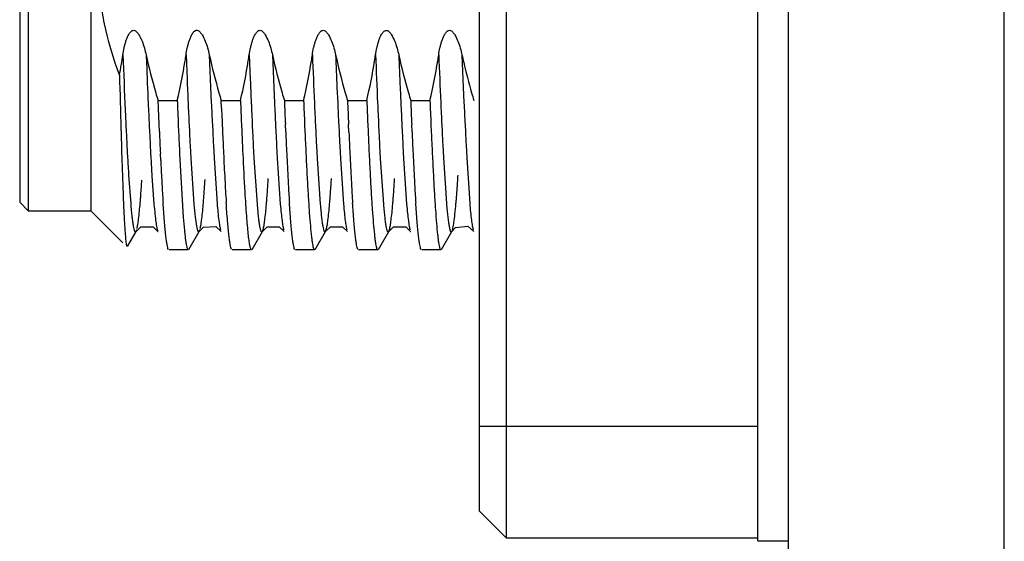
# Model space of a CAD drawing. Header units: inches. Extents: x 0 to 34, y 0 to 22.
# Tile 9 of 79: x 14.154 to 14.587, y 8.18 to 8.409. Entities that reach past the tile are written whole.
import ezdxf

# ---------------------------------------------------------------- set-up
doc = ezdxf.new("R2010")
doc.units = ezdxf.units.IN
doc.header["$LTSCALE"] = 1.87
doc.header["$MEASUREMENT"] = 0
doc.layers.get('0').update_dxf_attribs({"linetype": 'CONTINUOUS'})

msp = doc.modelspace()

# ---------------------------------------------------------------- linework, layer by layer
at = {"color": 7, "linetype": 'CONTINUOUS'}
for p, q in [((14.491693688, 7.904079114), (14.491693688, 8.8378275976)), ((14.478193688, 8.1797882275), (14.478193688, 8.7157882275)), ((14.1575243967, 8.3248669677), (14.1575244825, 8.5346469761)), ((14.1850834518, 8.3248669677), (14.1850834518, 8.5347094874)), ((14.1535873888, 8.5307724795), (14.1535873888, 8.3288039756)), ((14.3676263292, 8.1809798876), (14.3676263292, 8.4679666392)), ((14.3558157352, 8.1927894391), (14.3558157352, 8.456157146)), ((14.2091863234, 8.3935485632), (14.2093369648, 8.3898822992)), ((14.2267354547, 8.3935440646), (14.2268849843, 8.3899032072)), ((14.2369641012, 8.3935446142), (14.2371132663, 8.3899123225)), ((14.2545132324, 8.3935442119), (14.2546624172, 8.3899125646)), ((14.2647418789, 8.3935442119), (14.2648910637, 8.3899125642)), ((14.3480752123, 8.393544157), (14.3482237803, 8.3899269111)), ((14.2268849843, 8.3899032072), (14.2271830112, 8.3827885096)), ((14.2371132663, 8.3899123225), (14.2374104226, 8.382816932)), ((14.2546624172, 8.3899125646), (14.2549622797, 8.3827547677)), ((14.2648910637, 8.3899125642), (14.2653413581, 8.3792431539)), ((14.3482237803, 8.3899269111), (14.3486701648, 8.3793474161)), ((14.2374104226, 8.382816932), (14.2375589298, 8.3793496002)), ((14.2375589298, 8.3793496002), (14.2378570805, 8.3725655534)), ((14.2653413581, 8.3792431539), (14.2656426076, 8.3723899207)), ((14.2931197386, 8.3792269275), (14.2934193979, 8.3724111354)), ((14.3208995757, 8.3791808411), (14.3212000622, 8.3723457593)), ((14.3486701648, 8.3793474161), (14.3489687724, 8.3725503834)), ((14.2145680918, 8.3699923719), (14.2144253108, 8.3734601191)), ((14.2144253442, 8.3734532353), (14.2228823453, 8.3734532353)), ((14.2148587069, 8.3631298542), (14.2145680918, 8.3699923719)), ((14.242203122, 8.3734532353), (14.250660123, 8.3734532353)), ((14.2423416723, 8.3700926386), (14.2422031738, 8.3734542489)), ((14.2699808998, 8.3734532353), (14.2784379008, 8.3734532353)), ((14.2977586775, 8.3734532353), (14.3062156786, 8.3734532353)), ((14.3255364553, 8.3734532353), (14.3339934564, 8.3734532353)), ((14.2003004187, 8.3628230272), (14.2004491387, 8.3597519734)), ((14.2105404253, 8.3625858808), (14.2106892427, 8.3595172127)), ((14.2150056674, 8.3597674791), (14.2148587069, 8.3631298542)), ((14.2233237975, 8.3629449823), (14.2234709, 8.3595854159)), ((14.2280829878, 8.3627319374), (14.2282338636, 8.3596178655)), ((14.238308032, 8.3628071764), (14.2384587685, 8.3596945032)), ((14.2510977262, 8.3630312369), (14.2512447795, 8.3596695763)), ((14.2558647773, 8.3626395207), (14.2560144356, 8.3595523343)), ((14.2660934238, 8.3626395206), (14.2662430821, 8.3595523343)), ((14.270565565, 8.3596693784), (14.270418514, 8.3630309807)), ((14.2788792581, 8.3629457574), (14.2790263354, 8.3595866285)), ((14.2836419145, 8.3626554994), (14.2837925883, 8.359547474)), ((14.293870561, 8.3626554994), (14.2940212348, 8.359547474)), ((14.2983471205, 8.3595864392), (14.2982000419, 8.3629455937)), ((14.3066552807, 8.362983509), (14.3068023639, 8.3596233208)), ((14.3114202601, 8.3626413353), (14.3115699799, 8.3595542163)), ((14.3216489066, 8.3626413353), (14.3217986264, 8.3595542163)), ((14.3261231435, 8.3596232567), (14.3259760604, 8.362983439)), ((14.3344327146, 8.3629940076), (14.3345805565, 8.3596155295)), ((14.3391885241, 8.3628410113), (14.3393375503, 8.3597613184)), ((14.3494171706, 8.3628410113), (14.3495661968, 8.3597613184)), ((14.2007471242, 8.3538425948), (14.2008964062, 8.3510102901)), ((14.2109873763, 8.3536159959), (14.2111370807, 8.3507828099)), ((14.2285352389, 8.3536437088), (14.228685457, 8.3507957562)), ((14.2387600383, 8.3537188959), (14.2389102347, 8.3508692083)), ((14.2563136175, 8.3536273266), (14.2564634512, 8.3507899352)), ((14.266542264, 8.3536273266), (14.2666920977, 8.3507899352)), ((14.284093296, 8.3535910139), (14.2842431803, 8.3507519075)), ((14.2943219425, 8.3535910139), (14.2944718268, 8.3507519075)), ((14.3118703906, 8.353606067), (14.3120210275, 8.3507535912)), ((14.3220990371, 8.353606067), (14.322249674, 8.3507535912)), ((14.3396349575, 8.3538572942), (14.3397835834, 8.351034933)), ((14.349863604, 8.3538572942), (14.3500122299, 8.351034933)), ((14.2008964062, 8.3510102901), (14.2010456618, 8.3482678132)), ((14.2111370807, 8.3507828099), (14.2112873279, 8.3480304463)), ((14.2155949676, 8.3471065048), (14.2154478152, 8.3501373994)), ((14.2239122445, 8.3499837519), (14.2255307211, 8.3222209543)), ((14.228685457, 8.3507957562), (14.22883513, 8.348048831)), ((14.22883513, 8.348048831), (14.2301827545, 8.327905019)), ((14.2389102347, 8.3508692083), (14.2390598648, 8.3481206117)), ((14.2390598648, 8.3481206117), (14.2404041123, 8.3279897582)), ((14.2564634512, 8.3507899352), (14.2566136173, 8.3480371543)), ((14.2566136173, 8.3480371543), (14.2579651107, 8.3278402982)), ((14.2666920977, 8.3507899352), (14.2668422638, 8.3480371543)), ((14.2668422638, 8.3480371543), (14.2681937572, 8.3278402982)), ((14.2842431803, 8.3507519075), (14.2843928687, 8.3480075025)), ((14.2843928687, 8.3480075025), (14.2857447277, 8.327818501)), ((14.2944718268, 8.3507519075), (14.2946215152, 8.3480075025)), ((14.2946215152, 8.3480075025), (14.2959733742, 8.327818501)), ((14.3120210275, 8.3507535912), (14.3121716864, 8.3479919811)), ((14.3121716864, 8.3479919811), (14.3135223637, 8.3278230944)), ((14.322249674, 8.3507535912), (14.3224003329, 8.3479919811)), ((14.3224003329, 8.3479919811), (14.3237510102, 8.3278230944)), ((14.3397835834, 8.351034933), (14.3399323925, 8.3482986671)), ((14.3399323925, 8.3482986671), (14.3412746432, 8.3281168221)), ((14.3500122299, 8.351034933), (14.350161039, 8.3482986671)), ((14.350161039, 8.3482986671), (14.3515032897, 8.3281168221)), ((14.2014932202, 8.3406083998), (14.2023890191, 8.3280783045)), ((14.2117404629, 8.3403102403), (14.2126410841, 8.3278056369)), ((14.1535874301, 8.3288040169), (14.1575244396, 8.3248670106)), ((14.1850834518, 8.3248669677), (14.1575243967, 8.3248669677)), ((14.1990127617, 8.3109376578), (14.1850834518, 8.3248669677)), ((14.204787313, 8.3159059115), (14.2068818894, 8.3178628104)), ((14.2068818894, 8.3178628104), (14.2122216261, 8.3179014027)), ((14.2122216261, 8.3179014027), (14.2144032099, 8.3158797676)), ((14.2325692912, 8.3159218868), (14.2344070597, 8.3177312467)), ((14.2344070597, 8.3177312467), (14.2397668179, 8.3180311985)), ((14.2397668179, 8.3180311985), (14.2421766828, 8.3158964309)), ((14.2603468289, 8.3159124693), (14.2624390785, 8.3178677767)), ((14.2624390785, 8.3178677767), (14.2677488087, 8.3179207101)), ((14.2677488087, 8.3179207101), (14.2699547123, 8.3158874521)), ((14.2881224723, 8.315908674), (14.2902119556, 8.3178620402)), ((14.2902119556, 8.3178620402), (14.2955474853, 8.3179053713)), ((14.2955474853, 8.3179053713), (14.297734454, 8.3158807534)), ((14.3159017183, 8.3159079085), (14.3180119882, 8.317874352)), ((14.3180119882, 8.317874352), (14.3233271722, 8.3179077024)), ((14.3233271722, 8.3179077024), (14.3255118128, 8.3158859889)), ((14.3436860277, 8.3159246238), (14.3453015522, 8.3175834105)), ((14.3453015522, 8.3175834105), (14.3506273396, 8.3181317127)), ((14.3506273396, 8.3181317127), (14.3532916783, 8.3158792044)), ((14.2009403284, 8.3092517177), (14.2047696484, 8.3158702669)), ((14.2047697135, 8.3158742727), (14.204787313, 8.3159059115)), ((14.204787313, 8.3159059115), (14.205073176, 8.3166722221)), ((14.2144031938, 8.3158836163), (14.2144102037, 8.3158713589)), ((14.2279818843, 8.307979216), (14.2325469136, 8.3158695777)), ((14.2325468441, 8.3158820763), (14.2325756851, 8.3159337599)), ((14.2325756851, 8.3159337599), (14.2328746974, 8.3167531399)), ((14.24217669, 8.3158949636), (14.2421812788, 8.3158869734)), ((14.2557593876, 8.3079827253), (14.2603269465, 8.3158769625)), ((14.2603269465, 8.3158769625), (14.2603468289, 8.3159124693)), ((14.2603468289, 8.3159124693), (14.2607468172, 8.3171145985)), ((14.2699547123, 8.3158874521), (14.2699607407, 8.3158769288)), ((14.2835346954, 8.307977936), (14.2881019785, 8.3158720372)), ((14.2878600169, 8.3153608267), (14.2879436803, 8.3155666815)), ((14.2879436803, 8.3155666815), (14.2881224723, 8.315908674)), ((14.2881019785, 8.3158720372), (14.2881224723, 8.315908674)), ((14.2881224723, 8.315908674), (14.2885244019, 8.3171183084)), ((14.297734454, 8.3158807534), (14.2977407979, 8.3158696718)), ((14.3113168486, 8.3079823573), (14.3158821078, 8.3158728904)), ((14.3158821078, 8.3158728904), (14.3159017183, 8.3159079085)), ((14.3159017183, 8.3159079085), (14.3163000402, 8.3171065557)), ((14.3255118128, 8.3158859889), (14.3255181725, 8.3158748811)), ((14.3390911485, 8.3079810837), (14.3436593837, 8.3158765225)), ((14.3436604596, 8.3158783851), (14.3436860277, 8.3159246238)), ((14.2277048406, 8.3077409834), (14.2192494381, 8.3077409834)), ((14.2554804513, 8.3077409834), (14.2470353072, 8.3077409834)), ((14.2832606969, 8.3077409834), (14.2748072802, 8.3077409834)), ((14.3110372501, 8.3077409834), (14.3025826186, 8.3077409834)), ((14.338814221, 8.3077409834), (14.3303615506, 8.3077409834)), ((14.3558156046, 8.1927799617), (14.3676262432, 8.1809691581)), ((14.3676267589, 8.1809693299), (14.3676263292, 8.1809798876)), ((14.478193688, 8.1809693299), (14.3676264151, 8.1809693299)), ((14.478193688, 8.1797882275), (14.491693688, 8.1797882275))]:
    msp.add_line(p, q, dxfattribs=at)
at = {"color": 9, "linetype": 'CONTINUOUS'}
for p, q in [((14.5864370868, 7.8560832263), (14.5865679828, 8.8378275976)), ((14.3558157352, 8.2301819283), (14.478193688, 8.2301819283))]:
    msp.add_line(p, q, dxfattribs=at)
at = {"color": 7, "linetype": 'CONTINUOUS'}
for points in [[(14.2045232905, 8.3153543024), (14.2046070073, 8.3155607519), (14.204787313, 8.3159059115)], [(14.232311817, 8.3153856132), (14.2323874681, 8.3155726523), (14.2325692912, 8.3159218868)], [(14.2600859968, 8.3153688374), (14.2601705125, 8.315575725), (14.2603468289, 8.3159124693)], [(14.3156396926, 8.3153615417), (14.3157249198, 8.3155701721), (14.3159017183, 8.3159079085)]]:
    msp.add_lwpolyline(points, dxfattribs=at)
for centre, radius, start, end in [((13.9740123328, 8.4265871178), 0.2273592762, 349.3671960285, 351.6434151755), ((19.6855118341, 8.6168034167), 5.4910944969, 182.3301413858, 182.5845042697), ((14.0263410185, 8.4229425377), 0.202539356, 350.8944907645, 351.6541134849), ((14.0386805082, 8.4251810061), 0.2181390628, 350.9579199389, 351.6609645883), ((14.078994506, 8.4233809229), 0.2054743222, 350.9009016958, 351.6506247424), ((19.9915595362, 8.626018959), 5.7139995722, 182.3317183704, 182.5438281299), ((20.6552834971, 8.6530367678), 6.3680530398, 182.3353895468, 182.4643303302), ((14.5613552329, 8.4530164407), 0.2753352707, 192.4741582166, 196.063962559), ((14.1013914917, 8.4242140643), 0.2109190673, 350.909164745, 351.6389514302), ((20.062549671, 8.6278504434), 5.757250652, 182.3324305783, 182.5436012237), ((20.7214981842, 8.6546758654), 6.4065248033, 182.3360259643, 182.4646078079), ((14.1249759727, 8.4247246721), 0.2151420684, 350.9540506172, 351.6667996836), ((20.0619475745, 8.6266637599), 5.7288460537, 182.3321377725, 182.5422925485), ((14.5907160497, 8.4469185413), 0.2484419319, 192.4059163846, 193.1886816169), ((14.3515934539, 8.443975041), 0.1651539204, 199.9455387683, 201.0568816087), ((19.5940038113, 8.6120534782), 5.3892482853, 182.3626818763, 182.5499467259), ((13.9818399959, 8.4301452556), 0.2476194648, 346.7648466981, 350.8784018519), ((14.0117709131, 8.4297420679), 0.2454312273, 346.7413899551, 350.8936570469), ((14.0373695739, 8.4301516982), 0.2476462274, 346.7647717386, 350.8770941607), ((14.0644759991, 8.4302830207), 0.2483298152, 346.7707409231, 350.8722321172), ((14.0953809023, 8.4296879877), 0.2451495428, 346.7388631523, 350.8959822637), ((14.625132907, 8.4552321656), 0.2838479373, 193.237498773, 196.0267964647), ((23.1791061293, 8.6142450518), 8.9845727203, 181.4644051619, 181.6163241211), ((18.8745822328, 8.5801840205), 4.6515894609, 182.4321421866, 182.5588873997), ((18.9410983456, 8.5817759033), 4.6903603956, 182.4319017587, 182.5586352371), ((14.4788762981, 8.4520067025), 0.2758712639, 195.7985103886, 196.5437158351), ((14.5365296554, 8.4613936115), 0.3071833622, 195.9879223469, 196.6353605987), ((14.5599500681, 8.459931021), 0.3025896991, 195.9307422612, 196.6062099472), ((14.5991150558, 8.4634846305), 0.314517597, 195.9930820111, 196.6337209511), ((14.6187850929, 8.4608784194), 0.3060031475, 195.9372759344, 196.6007120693), ((14.6464329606, 8.4609370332), 0.3058954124, 195.9523368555, 196.6181850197), ((17.4709238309, 8.518240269), 3.2640968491, 182.5628676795, 182.7332899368), ((18.6358874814, 8.5535644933), 4.4166790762, 182.3371525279, 182.4735976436), ((17.5343205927, 8.5204704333), 3.3099982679, 182.5620637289, 182.7314740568), ((17.5462839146, 8.5205640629), 3.3117354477, 182.5613504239, 182.7303587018), ((18.0116294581, 8.5263278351), 3.7725243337, 182.3735243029, 182.5276213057), ((18.6905619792, 8.554612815), 4.4435961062, 182.3364906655, 182.4710210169), ((17.5348505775, 8.5191311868), 3.2827180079, 182.5620408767, 182.7324039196), ((17.545079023, 8.519131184), 3.2827178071, 182.5620409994, 182.7324040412), ((18.4608848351, 8.5441603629), 4.194379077, 182.332494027, 182.4750212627), ((18.6864875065, 8.553340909), 4.411718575, 182.3368797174, 182.4734641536), ((17.5672891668, 8.5194006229), 3.2873862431, 182.5627308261, 182.7329433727), ((17.5775178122, 8.5194006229), 3.287386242, 182.5627308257, 182.7329433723), ((18.4664551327, 8.5432873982), 4.1721545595, 182.3329584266, 182.4773877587), ((18.7150083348, 8.5533016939), 4.4124593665, 182.3359553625, 182.4720482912), ((17.5573198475, 8.5176317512), 3.2495978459, 182.5624862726, 182.7337742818), ((17.5675484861, 8.5176317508), 3.2495978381, 182.5624862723, 182.733774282), ((18.4806159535, 8.5426502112), 4.1585229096, 182.3318001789, 182.4762044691), ((18.772426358, 8.5545772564), 4.4421269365, 182.3368125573, 182.4718603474), ((17.64747091, 8.5204891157), 3.3120364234, 182.5600823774, 182.7282264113), ((17.6576995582, 8.5204891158), 3.3120364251, 182.5600823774, 182.7282264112), ((17.2414570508, 8.5080383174), 3.0446216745, 182.6137643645, 182.7337981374), ((17.9363176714, 8.4679958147), 3.7397454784, 181.6422059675, 181.8282491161), ((16.3255975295, 8.4639522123), 2.1277014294, 182.8070775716, 182.9664104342), ((16.2987218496, 8.4620479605), 2.0905484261, 182.8111938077, 182.9731351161), ((16.7965515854, 8.4734693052), 2.5840486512, 182.5219102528, 182.7356618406), ((17.0063070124, 8.4826886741), 2.7855576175, 182.5329201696, 182.7306241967), ((16.3720272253, 8.4647700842), 2.1463706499, 182.8080848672, 182.9677634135), ((16.3906672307, 8.4652061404), 2.1547932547, 182.8066682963, 182.9657610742), ((16.9046557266, 8.4771492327), 2.6644587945, 182.5209099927, 182.7286819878), ((17.0077292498, 8.4814907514), 2.759175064, 182.5305059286, 182.7303753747), ((16.360589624, 8.4628523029), 2.1071088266, 182.810023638, 182.9713397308), ((16.3708188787, 8.4628523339), 2.1071094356, 182.8100236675, 182.9713397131), ((16.8615059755, 8.4738852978), 2.5934566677, 182.5241244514, 182.7367635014), ((17.0587988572, 8.4825505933), 2.7824908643, 182.5328426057, 182.7307337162), ((16.4128384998, 8.4640450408), 2.1316088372, 182.8099293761, 182.9702377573), ((16.4230671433, 8.4640450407), 2.1316088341, 182.8099293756, 182.9702377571), ((16.9144193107, 8.4750259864), 2.6186179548, 182.526654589, 182.7369274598), ((17.0715915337, 8.4819135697), 2.7674923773, 182.5326166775, 182.7316664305), ((16.4376655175, 8.4639507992), 2.1286570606, 182.8111075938, 182.9714144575), ((16.4478941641, 8.4639507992), 2.1286570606, 182.811107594, 182.9714144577), ((16.9339754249, 8.4746988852), 2.6103899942, 182.5266283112, 182.7376590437), ((17.0980918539, 8.4817944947), 2.7662108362, 182.5314835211, 182.7318850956), ((16.4711444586, 8.4641886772), 2.1343630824, 182.8044134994, 182.9631047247), ((16.4813731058, 8.4641886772), 2.134363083, 182.8044134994, 182.9631047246), ((15.4030941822, 8.4146636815), 1.2038808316, 183.1615539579, 183.5267075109), ((15.3924524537, 8.4134851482), 1.1829773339, 183.1718227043, 183.5463838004), ((15.9185403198, 8.4295169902), 1.6771939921, 182.7070662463, 183.1038284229), ((15.8685192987, 8.4269168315), 1.6186587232, 182.7217188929, 183.3151121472), ((15.9308355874, 8.4287981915), 1.6616950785, 182.7161230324, 183.1150471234), ((15.9391620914, 8.4277690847), 1.642216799, 182.7147993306, 183.1183075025), ((15.9880373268, 8.4288502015), 1.6633417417, 182.7164564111, 183.1149313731), ((15.7923876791, 8.4244334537), 1.5786876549, 182.8075733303, 183.1175215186), ((13.5053213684, 8.3926928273), 0.8426340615, 356.2937892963, 356.4539256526), ((13.6106717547, 8.3765347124), 0.5978607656, 355.7233402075, 356.3470270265), ((15.2487316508, 8.3945170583), 1.0342092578, 183.1005778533, 183.5237333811), ((13.6856799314, 8.3733901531), 0.5505268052, 355.5116964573, 356.3965816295), ((15.1725750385, 8.3885161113), 0.9301031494, 183.0699448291, 183.6857650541), ((13.7417828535, 8.3711617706), 0.5221152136, 355.544461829, 356.2313643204), ((13.4974816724, 8.3878280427), 0.7669837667, 356.1885684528, 356.3613091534), ((15.2955045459, 8.3939793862), 1.0254107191, 183.101480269, 183.5279784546), ((13.7649111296, 8.3715267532), 0.5267787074, 355.5443350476, 356.2276432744), ((13.5306533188, 8.3875187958), 0.7615813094, 356.1866423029, 356.360002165), ((15.3154147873, 8.3935604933), 1.0175322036, 183.1055020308, 183.5346229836), ((13.7917113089, 8.3715635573), 0.5277564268, 355.5478116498, 356.2310047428), ((13.5496170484, 8.3880772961), 0.7704128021, 356.1890441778, 356.3615320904), ((15.3408727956, 8.3933819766), 1.0152060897, 183.1008486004, 183.5314851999), ((13.8226182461, 8.371476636), 0.5246297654, 355.4556703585, 356.3660436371), ((13.7846313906, 8.3635875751), 0.423420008, 355.4530263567, 355.7150157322), ((14.9893964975, 8.3786132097), 0.7743869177, 183.5285776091, 183.7011967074), ((13.8955184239, 8.3592450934), 0.3679184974, 355.2449780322, 355.534751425), ((15.0349023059, 8.3779786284), 0.7643177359, 183.5329237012, 183.7076205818), ((13.9195329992, 8.3595369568), 0.3716926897, 355.2462779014, 355.5352939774), ((15.0628250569, 8.3780232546), 0.7644650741, 183.5394871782, 183.7137540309), ((13.9497558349, 8.3593182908), 0.3692382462, 355.2493328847, 355.538465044), ((15.0818255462, 8.3774659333), 0.7556703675, 183.5368472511, 183.7132796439), ((13.8638456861, 8.3572541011), 0.3439529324, 355.1558833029, 355.4586430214), ((13.8744616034, 8.3587011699), 0.3611745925, 355.1984226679, 355.4911874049), ((14.003210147, 8.3572507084), 0.3434784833, 355.1321446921, 355.4344587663)]:
    msp.add_arc(centre, radius, start, end, dxfattribs=at)
for points, knots in [([(14.1958382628, 8.4671394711), (14.1957097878, 8.4667376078), (14.1952948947, 8.4659772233), (14.1945005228, 8.4649767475), (14.1937168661, 8.4639582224), (14.1932080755, 8.4627729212), (14.1929347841, 8.4615234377), (14.1926697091, 8.460269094), (14.192331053, 8.4590357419), (14.1918754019, 8.457398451), (14.1913954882, 8.4553279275), (14.1908475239, 8.4528366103), (14.1903523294, 8.4503338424), (14.1897655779, 8.4469835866), (14.1891669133, 8.4427730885), (14.1886785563, 8.4376932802), (14.1884262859, 8.4325960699), (14.1884099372, 8.4257929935), (14.1889922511, 8.4172981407), (14.191152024, 8.4038598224), (14.194027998, 8.3940255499), (14.1963459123, 8.3876366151)], [0, 0, 0, 0, 0.0155070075, 0.0313266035, 0.0470606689, 0.0625213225, 0.0782366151, 0.0940147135, 0.1096450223, 0.1252280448, 0.1564813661, 0.1877391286, 0.2189894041, 0.2502437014, 0.31274572, 0.375247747, 0.4377496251, 0.5002514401, 0.62522167, 0.7501968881, 1, 1, 1, 1]), ([(14.1989576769, 8.3935442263), (14.1991084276, 8.3945702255), (14.1993793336, 8.3961040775), (14.1998764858, 8.3981184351), (14.2003184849, 8.3996108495), (14.2008488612, 8.4010741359), (14.2013931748, 8.4022538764), (14.2019345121, 8.4031404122), (14.2024209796, 8.4037476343), (14.2030247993, 8.4042520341), (14.2040964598, 8.404466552), (14.2052074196, 8.403565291), (14.2060672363, 8.4023166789), (14.2067991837, 8.4009320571), (14.2076187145, 8.3990287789), (14.2084580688, 8.3965700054), (14.20896315, 8.3945569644), (14.2091863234, 8.3935442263)], [0, 0, 0, 0, 0.1252305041, 0.1878575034, 0.2504828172, 0.3131021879, 0.3757000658, 0.40700509, 0.4382879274, 0.4694713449, 0.5003543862, 0.5617884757, 0.6243153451, 0.686922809, 0.749544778, 0.8747669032, 1, 1, 1, 1]), ([(14.2267354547, 8.3935442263), (14.2268858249, 8.3945733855), (14.22716134, 8.3961110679), (14.2276569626, 8.3981320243), (14.2280981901, 8.3996294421), (14.2286271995, 8.4010980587), (14.2291700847, 8.4022825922), (14.2297100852, 8.4031735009), (14.230195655, 8.4037842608), (14.2307987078, 8.4042930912), (14.2318740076, 8.4045103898), (14.2329848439, 8.4036007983), (14.2341319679, 8.4019223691), (14.2352287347, 8.399529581), (14.2362287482, 8.3965802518), (14.2367410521, 8.3945601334), (14.2369641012, 8.3935442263)], [0, 0, 0, 0, 0.1252486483, 0.1878834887, 0.2505161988, 0.313142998, 0.3757481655, 0.40705643, 0.4383426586, 0.4695293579, 0.5004052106, 0.5618355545, 0.6243686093, 0.7495115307, 0.8747491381, 1, 1, 1, 1]), ([(14.2545132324, 8.3935442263), (14.2546635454, 8.3945699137), (14.2549438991, 8.3961014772), (14.2554392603, 8.3981153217), (14.2558809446, 8.3996072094), (14.256410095, 8.4010702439), (14.2569530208, 8.4022500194), (14.2574929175, 8.4031369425), (14.2579782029, 8.4037446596), (14.2585807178, 8.4042501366), (14.2596522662, 8.404465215), (14.2607610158, 8.4035620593), (14.2619073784, 8.4018905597), (14.2630038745, 8.399507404), (14.2640019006, 8.3965684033), (14.264519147, 8.3945566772), (14.2647418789, 8.3935442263)], [0, 0, 0, 0, 0.1252481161, 0.1878815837, 0.2505127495, 0.3131380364, 0.3757419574, 0.4070499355, 0.4383357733, 0.4695218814, 0.5004044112, 0.5618413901, 0.6243746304, 0.7495147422, 0.8747496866, 1, 1, 1, 1]), ([(14.2822910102, 8.3935442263), (14.2824413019, 8.3945704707), (14.28271775, 8.3961035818), (14.2832134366, 8.3981185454), (14.2836550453, 8.3996113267), (14.2841845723, 8.4010751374), (14.2847280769, 8.4022554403), (14.2852686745, 8.4031426), (14.2857545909, 8.4037503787), (14.2863578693, 8.4042556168), (14.2874298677, 8.4044705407), (14.2885398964, 8.4035681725), (14.2896877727, 8.4018961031), (14.2907847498, 8.3995117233), (14.2917841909, 8.3965712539), (14.292296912, 8.3945572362), (14.2925196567, 8.3935442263)], [0, 0, 0, 0, 0.1252464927, 0.187879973, 0.2505113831, 0.3131368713, 0.3757409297, 0.4070490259, 0.4383349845, 0.4695214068, 0.5004056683, 0.5618435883, 0.6243765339, 0.7495163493, 0.8747512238, 1, 1, 1, 1]), ([(14.310068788, 8.3935442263), (14.3102191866, 8.3945690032), (14.3104974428, 8.3960996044), (14.3109934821, 8.3981114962), (14.3114355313, 8.3996018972), (14.3119653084, 8.4010633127), (14.3125088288, 8.4022416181), (14.3130492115, 8.4031272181), (14.313534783, 8.4037338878), (14.3141374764, 8.4042380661), (14.3152079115, 8.4044522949), (14.31631649, 8.4035517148), (14.3174636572, 8.4018825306), (14.3185607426, 8.3995022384), (14.3195601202, 8.3965663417), (14.3200746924, 8.3945557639), (14.3202974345, 8.3935442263)], [0, 0, 0, 0, 0.125247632, 0.1878813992, 0.2505130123, 0.31313872, 0.3757430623, 0.4070513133, 0.4383376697, 0.4695240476, 0.5004041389, 0.5618417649, 0.6243748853, 0.7495151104, 0.8747503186, 1, 1, 1, 1]), ([(14.3378465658, 8.3935442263), (14.33799679, 8.3945704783), (14.3382760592, 8.3961030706), (14.3387713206, 8.3981180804), (14.33921287, 8.3996108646), (14.3397420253, 8.4010747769), (14.3402850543, 8.402255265), (14.3408251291, 8.4031427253), (14.3413106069, 8.4037508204), (14.3419133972, 8.4042566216), (14.3429855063, 8.4044719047), (14.344094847, 8.4035682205), (14.3452416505, 8.4018957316), (14.3463382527, 8.3995111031), (14.3473364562, 8.3965703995), (14.3478525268, 8.3945572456), (14.3480752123, 8.3935442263)], [0, 0, 0, 0, 0.1252479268, 0.187881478, 0.2505127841, 0.3131381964, 0.3757422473, 0.4070503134, 0.4383362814, 0.4695226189, 0.5004053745, 0.5618419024, 0.6243749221, 0.7495149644, 0.8747499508, 1, 1, 1, 1]), ([(14.1984759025, 8.3486846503), (14.1986442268, 8.3434355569), (14.1988962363, 8.3360102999), (14.1992795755, 8.3267367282), (14.1995508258, 8.3212054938), (14.1998176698, 8.3167015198), (14.200079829, 8.3132682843), (14.200301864, 8.3110860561), (14.2005066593, 8.3099027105), (14.2006070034, 8.3094948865), (14.2006699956, 8.3093447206)], [0, 0, 0, 0, 0.3995895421, 0.5652826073, 0.7061828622, 0.8209578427, 0.9085203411, 0.9682576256, 0.9876098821, 1, 1, 1, 1]), ([(14.2794676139, 8.3499864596), (14.2796136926, 8.3469344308), (14.279901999, 8.3411520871), (14.280356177, 8.3329895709), (14.2808083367, 8.3258717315), (14.2812577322, 8.31987529), (14.281650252, 8.3156115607), (14.2819762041, 8.3128130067), (14.2822019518, 8.3111810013), (14.2824255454, 8.3098702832), (14.282645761, 8.3088716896), (14.2828586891, 8.3082087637), (14.2830359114, 8.3078620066), (14.28314508, 8.3077832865)], [0, 0, 0, 0, 0.2158451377, 0.4089756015, 0.5774974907, 0.7196582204, 0.833757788, 0.8799134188, 0.9187037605, 0.9500698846, 0.9739818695, 0.9904923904, 1, 1, 1, 1]), ([(14.3072438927, 8.3500189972), (14.3073900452, 8.3469661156), (14.3076786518, 8.3411794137), (14.3081323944, 8.3330114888), (14.3085845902, 8.3258897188), (14.3090347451, 8.3198903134), (14.3094272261, 8.3156226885), (14.3097527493, 8.3128186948), (14.3099784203, 8.3111842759), (14.3102021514, 8.3098736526), (14.3104225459, 8.3088769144), (14.3106359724, 8.3082139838), (14.3108132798, 8.3078682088), (14.310921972, 8.3077878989)], [0, 0, 0, 0, 0.2157649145, 0.4090176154, 0.5775008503, 0.7195268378, 0.8337352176, 0.8799952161, 0.918819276, 0.950142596, 0.9739874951, 0.9904595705, 1, 1, 1, 1]), ([(14.3350248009, 8.3499504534), (14.3351716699, 8.3468836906), (14.335461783, 8.3410739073), (14.3359185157, 8.3328751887), (14.3363728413, 8.3257345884), (14.3368249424, 8.3197318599), (14.3372202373, 8.3154732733), (14.3375480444, 8.3126852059), (14.3377750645, 8.3110652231), (14.3379990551, 8.309772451), (14.3382209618, 8.308795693), (14.3384319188, 8.30816266), (14.3386149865, 8.3078337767), (14.3387242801, 8.3077715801)], [0, 0, 0, 0, 0.2169482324, 0.4110329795, 0.5802238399, 0.7225162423, 0.8363931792, 0.8823744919, 0.9209046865, 0.9518902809, 0.9752707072, 0.991114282, 1, 1, 1, 1]), ([(14.2525692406, 8.3333140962), (14.2526797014, 8.3314457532), (14.2528978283, 8.3279221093), (14.253243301, 8.3229683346), (14.2535875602, 8.3186822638), (14.2539303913, 8.3150897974), (14.2542674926, 8.3122075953), (14.2546020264, 8.3100635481), (14.2548913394, 8.3087301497), (14.2551521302, 8.3080594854), (14.2552888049, 8.3078459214), (14.2553649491, 8.3077898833)], [0, 0, 0, 0, 0.2179107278, 0.411036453, 0.5781706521, 0.7185022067, 0.8312695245, 0.9157704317, 0.9715864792, 0.9889924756, 1, 1, 1, 1]), ([(14.2023890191, 8.3280783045), (14.2024763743, 8.3270536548), (14.2026485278, 8.3251444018), (14.202924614, 8.322495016), (14.203198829, 8.3202731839), (14.203471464, 8.3184859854), (14.2037100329, 8.3172722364), (14.2039118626, 8.3165277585), (14.2040470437, 8.3161325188), (14.2041837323, 8.3158497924), (14.204315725, 8.3156643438), (14.2044908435, 8.3155899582), (14.2045881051, 8.3156495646), (14.2046266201, 8.3156844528)], [0, 0, 0, 0, 0.2383626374, 0.4443213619, 0.6174052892, 0.7571899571, 0.8633581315, 0.9038240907, 0.9359526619, 0.95997126, 0.976553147, 0.9879546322, 1, 1, 1, 1]), ([(14.2051879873, 8.3171128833), (14.205328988, 8.3177005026), (14.2055839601, 8.319108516), (14.2060875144, 8.3228037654), (14.2063757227, 8.3259170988), (14.2065700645, 8.3282089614)], [0, 0, 0, 0, 0.1620360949, 0.3832572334, 1, 1, 1, 1]), ([(14.2126410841, 8.3278056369), (14.2127657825, 8.3263565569), (14.213007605, 8.3237692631), (14.2134021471, 8.3203593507), (14.2137981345, 8.3179068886), (14.2140966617, 8.3165856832), (14.2142940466, 8.3161113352)], [0, 0, 0, 0, 0.3688397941, 0.659152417, 0.869707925, 1, 1, 1, 1]), ([(14.2189753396, 8.3079809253), (14.21883687, 8.3082202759), (14.2186214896, 8.3089207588), (14.2183410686, 8.3102279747), (14.2180598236, 8.3120627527), (14.2177719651, 8.3144089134), (14.217483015, 8.317265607), (14.2170688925, 8.3220579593), (14.2168009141, 8.3259015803), (14.2166247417, 8.3286240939)], [0, 0, 0, 0, 0.0398435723, 0.104178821, 0.1932417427, 0.3068901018, 0.444875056, 0.6068925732, 1, 1, 1, 1]), ([(14.2301827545, 8.327905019), (14.2303461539, 8.3260014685), (14.2306537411, 8.3227673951), (14.2311209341, 8.3191000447), (14.2315057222, 8.317183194), (14.2317088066, 8.3164647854), (14.2318445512, 8.3160896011), (14.2319808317, 8.3158275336), (14.2321171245, 8.3156568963), (14.2322974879, 8.3156101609), (14.2323878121, 8.3156792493), (14.2324262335, 8.315718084)], [0, 0, 0, 0, 0.4483044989, 0.7622695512, 0.8670593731, 0.9064896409, 0.9374656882, 0.9603333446, 0.9759831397, 0.9871814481, 1, 1, 1, 1]), ([(14.2329719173, 8.3171309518), (14.2331151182, 8.317727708), (14.2333732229, 8.3191640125), (14.2338805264, 8.3229401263), (14.2341716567, 8.3261247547), (14.2343686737, 8.3284689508)], [0, 0, 0, 0, 0.1610718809, 0.3825699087, 1, 1, 1, 1]), ([(14.2404041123, 8.3279897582), (14.2406113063, 8.3255690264), (14.2409118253, 8.322318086), (14.2414605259, 8.3185281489), (14.2417369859, 8.317151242), (14.2418988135, 8.3166064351)], [0, 0, 0, 0, 0.6342838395, 0.8516269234, 1, 1, 1, 1]), ([(14.2467465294, 8.3079974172), (14.2466080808, 8.3082366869), (14.2463920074, 8.3089384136), (14.2461114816, 8.3102523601), (14.245830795, 8.3121018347), (14.2455433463, 8.3144687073), (14.2452546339, 8.3173454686), (14.2448407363, 8.3221514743), (14.2445719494, 8.3260010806), (14.2443956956, 8.3287250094)], [0, 0, 0, 0, 0.0396722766, 0.1039589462, 0.1934099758, 0.3077183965, 0.4462347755, 0.608265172, 1, 1, 1, 1]), ([(14.2579651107, 8.3278402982), (14.2580530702, 8.3268184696), (14.258226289, 8.3249158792), (14.2585040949, 8.322279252), (14.2587798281, 8.3200765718), (14.259053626, 8.3183185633), (14.2592936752, 8.3171358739), (14.2594977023, 8.3164235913), (14.2596341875, 8.3160544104), (14.2597703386, 8.3158001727), (14.2599099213, 8.3156354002), (14.2600943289, 8.3156056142), (14.260180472, 8.3156818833), (14.2602188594, 8.3157241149)], [0, 0, 0, 0, 0.2412909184, 0.4494494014, 0.6237339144, 0.7634564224, 0.8680693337, 0.9072335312, 0.9378291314, 0.9602319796, 0.9754372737, 0.986573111, 1, 1, 1, 1]), ([(14.2607468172, 8.3171145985), (14.2608933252, 8.3177251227), (14.2611558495, 8.3191960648), (14.2616740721, 8.3230698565), (14.2619702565, 8.32633862), (14.2621706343, 8.328746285)], [0, 0, 0, 0, 0.160642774, 0.3818478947, 1, 1, 1, 1]), ([(14.2681937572, 8.3278402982), (14.2683083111, 8.3265095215), (14.2685313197, 8.3241004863), (14.2688947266, 8.3208759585), (14.2692548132, 8.3184352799), (14.2695317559, 8.3170750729), (14.2696954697, 8.3165397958)], [0, 0, 0, 0, 0.3511594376, 0.6360714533, 0.8528389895, 1, 1, 1, 1]), ([(14.2745259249, 8.3079867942), (14.2743881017, 8.3082250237), (14.2741728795, 8.3089231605), (14.2738937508, 8.3102288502), (14.2736139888, 8.3120634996), (14.2733274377, 8.3144086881), (14.2730397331, 8.3172585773), (14.2726270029, 8.3220269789), (14.2723596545, 8.3258483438), (14.272184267, 8.3285539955)], [0, 0, 0, 0, 0.0398039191, 0.1042423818, 0.1936916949, 0.3077920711, 0.446037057, 0.6078781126, 1, 1, 1, 1]), ([(14.2857447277, 8.327818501), (14.285832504, 8.3267981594), (14.2860051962, 8.3248996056), (14.2862825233, 8.3222700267), (14.2865579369, 8.3200750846), (14.2868315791, 8.3183223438), (14.2870713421, 8.3171412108), (14.2872746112, 8.3164272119), (14.2874107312, 8.3160554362), (14.2875464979, 8.3157989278), (14.2876853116, 8.3156321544), (14.2878698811, 8.3156011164), (14.2879559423, 8.3156774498), (14.2879942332, 8.3157196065)], [0, 0, 0, 0, 0.2413283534, 0.449217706, 0.6230779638, 0.7625204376, 0.8672796, 0.9066733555, 0.9375219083, 0.9601327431, 0.9754391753, 0.9865797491, 1, 1, 1, 1]), ([(14.2885244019, 8.3171183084), (14.2886704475, 8.3177268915), (14.2889333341, 8.3191930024), (14.2894518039, 8.3230613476), (14.2897468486, 8.3263267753), (14.289947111, 8.3287336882)], [0, 0, 0, 0, 0.1603545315, 0.3811841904, 1, 1, 1, 1]), ([(14.2959733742, 8.327818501), (14.2960877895, 8.3264884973), (14.2963102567, 8.324083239), (14.2966736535, 8.3208654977), (14.2970341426, 8.3184309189), (14.2973109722, 8.3170738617), (14.297474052, 8.3165384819)], [0, 0, 0, 0, 0.3515841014, 0.6362079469, 0.8525975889, 1, 1, 1, 1]), ([(14.3023057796, 8.3079793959), (14.3021678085, 8.3082179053), (14.3019534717, 8.3089161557), (14.3016742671, 8.3102188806), (14.3013942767, 8.3120469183), (14.3011076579, 8.3143833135), (14.3008200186, 8.3172260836), (14.3004079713, 8.3219876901), (14.300140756, 8.3258049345), (14.2999652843, 8.3285074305)], [0, 0, 0, 0, 0.0399249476, 0.1044093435, 0.1936523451, 0.307473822, 0.4455869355, 0.6075928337, 1, 1, 1, 1]), ([(14.3135223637, 8.3278230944), (14.3136103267, 8.326801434), (14.3137834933, 8.3248991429), (14.3140611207, 8.3222637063), (14.3143365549, 8.3200641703), (14.3146105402, 8.3183109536), (14.3148509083, 8.3171325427), (14.3150547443, 8.3164223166), (14.3151911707, 8.3160533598), (14.3153273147, 8.3157989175), (14.3154666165, 8.3156337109), (14.3156511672, 8.3156032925), (14.3157373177, 8.3156798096), (14.3157756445, 8.3157221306)], [0, 0, 0, 0, 0.2415417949, 0.4499188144, 0.6242009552, 0.7635913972, 0.8679293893, 0.9070723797, 0.9376966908, 0.9601508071, 0.9754006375, 0.9865509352, 1, 1, 1, 1]), ([(14.3163000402, 8.3171065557), (14.3164464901, 8.3177168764), (14.3167094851, 8.3191863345), (14.3172290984, 8.3230599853), (14.317525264, 8.3263289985), (14.3177255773, 8.3287380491)], [0, 0, 0, 0, 0.1605878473, 0.381499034, 1, 1, 1, 1]), ([(14.3237510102, 8.3278230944), (14.3238655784, 8.326492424), (14.3240885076, 8.3240840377), (14.3244513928, 8.3208626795), (14.3248116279, 8.3184270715), (14.3250891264, 8.3170716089), (14.3252524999, 8.316538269)], [0, 0, 0, 0, 0.3516081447, 0.6367618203, 0.8531532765, 1, 1, 1, 1]), ([(14.3300833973, 8.3079845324), (14.3299457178, 8.3082225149), (14.3297306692, 8.3089186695), (14.329451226, 8.3102198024), (14.3291709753, 8.3120489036), (14.328884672, 8.3143901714), (14.328597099, 8.3172387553), (14.3281846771, 8.3220044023), (14.3279170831, 8.3258230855), (14.327741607, 8.3285260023)], [0, 0, 0, 0, 0.039811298, 0.1040989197, 0.1932878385, 0.3073452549, 0.4457426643, 0.6077920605, 1, 1, 1, 1]), ([(14.3412746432, 8.3281168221), (14.3413620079, 8.3270906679), (14.3415341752, 8.3251774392), (14.3418100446, 8.3225212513), (14.3420840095, 8.320291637), (14.34235635, 8.3184975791), (14.3425946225, 8.3172795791), (14.3427963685, 8.3165334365), (14.3429316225, 8.3161384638), (14.3430682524, 8.3158558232), (14.3432007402, 8.3156710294), (14.3433735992, 8.3155944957), (14.3434721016, 8.3156502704), (14.3435108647, 8.3156838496)], [0, 0, 0, 0, 0.238151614, 0.4441978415, 0.6175198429, 0.7575452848, 0.8638099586, 0.9042257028, 0.9362439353, 0.9601618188, 0.976717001, 0.9881406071, 1, 1, 1, 1]), ([(14.3436860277, 8.3159246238), (14.3437795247, 8.3161006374), (14.3439442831, 8.3165632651), (14.3442702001, 8.3178607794), (14.3446382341, 8.3201874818), (14.3450634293, 8.3237855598), (14.3453171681, 8.3265482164), (14.3454497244, 8.3281038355)], [0, 0, 0, 0, 0.0484694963, 0.1186223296, 0.3254879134, 0.620313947, 1, 1, 1, 1]), ([(14.3515032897, 8.3281168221), (14.351709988, 8.3256890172), (14.352011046, 8.322424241), (14.3525590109, 8.3186082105), (14.3528341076, 8.3172124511), (14.3529943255, 8.3166550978)], [0, 0, 0, 0, 0.6318961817, 0.8496043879, 1, 1, 1, 1]), ([(14.2255307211, 8.3222209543), (14.2256835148, 8.320227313), (14.225915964, 8.3174281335), (14.2262807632, 8.3139618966), (14.2265334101, 8.3119442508), (14.2267840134, 8.3103301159), (14.2270293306, 8.30910449), (14.2272682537, 8.3083023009), (14.2274637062, 8.3078781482), (14.2275905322, 8.3077852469)], [0, 0, 0, 0, 0.4093970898, 0.5749876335, 0.7137256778, 0.8254419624, 0.910071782, 0.9678107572, 1, 1, 1, 1])]:
    msp.add_open_spline(points, degree=3, knots=knots, dxfattribs=at)
for points in [[(14.2091863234, 8.3935442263), (14.2104189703, 8.3879530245), (14.2118598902, 8.3824064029), (14.2134260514, 8.3768993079)], [(14.2369641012, 8.3935442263), (14.2382003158, 8.3879138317), (14.2396395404, 8.3823259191), (14.2412282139, 8.376784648)], [(14.2647418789, 8.3935442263), (14.2659735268, 8.3879456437), (14.2674057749, 8.3823892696), (14.2689815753, 8.3768776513)], [(14.3202974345, 8.3935442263), (14.3215319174, 8.3879380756), (14.3229657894, 8.3823738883), (14.3245438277, 8.3768545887)]]:
    msp.add_open_spline(points, degree=3, dxfattribs=at)

doc.saveas('drawing.dxf')
